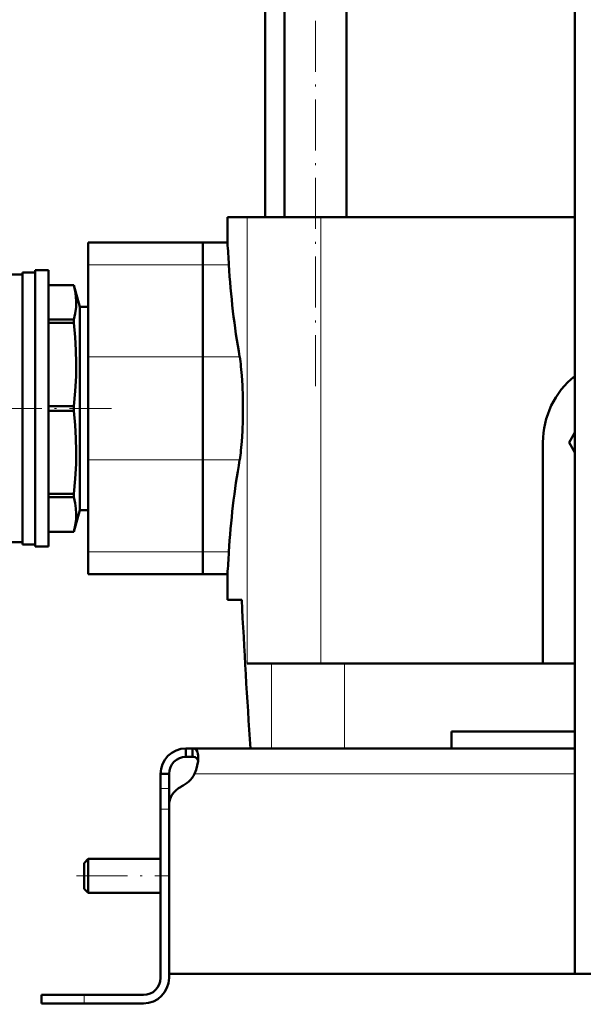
# Model space of a CAD drawing. Extents: x -1358 to 1757, y -1691 to 755.
# Tile 40 of 100: x -1154 to -1022, y -456 to -225. Entities that reach past the tile are written whole.
import ezdxf

# ---------------------------------------------------------------- set-up
doc = ezdxf.new("R2010")
doc.units = 0
doc.linetypes.add('DASHDOT', pattern=[18.5, 12, -3, 0.5, -3])

msp = doc.modelspace()

# ---------------------------------------------------------------- linework, layer by layer
at = {"color": 7, "linetype": 'DASHDOT', "lineweight": 18}
for p, q in [((-1084.77, -310.88), (-1084.77, 166.42)), ((-1198.18, -316.1), (-1132.78, -316.1)), ((-1141.03, -426.1), (-1119.43, -426.1))]:
    msp.add_line(p, q, dxfattribs=at)
at = {"color": 7, "lineweight": 50}
for p, q in [((-1077.47, -271.1), (-1077.47, 126.65)), ((-1023.73, -449.1), (-1023.73, 126.65)), ((-1096.58, -271.1), (-1096.58, 104.53)), ((-1092.07, -271.1), (-1092.07, 104.57)), ((-1100.84, -271.1), (-1105.48, -271.1)), ((-1105.48, -277.1), (-1105.48, -271.1)), ((-1083.47, -271.1), (-1100.84, -271.1)), ((-1023.73, -271.1), (-1083.47, -271.1)), ((-1138.23, -282.33), (-1138.23, -277.1)), ((-1111.23, -277.1), (-1138.23, -277.1)), ((-1111.23, -282.33), (-1111.23, -277.1)), ((-1111.23, -277.1), (-1105.48, -277.1)), ((-1111.23, -277.1), (-1111.23, -282.33)), ((-1138.23, -282.33), (-1138.23, -303.98)), ((-1111.23, -282.33), (-1111.23, -303.98)), ((-1111.23, -303.98), (-1111.23, -282.33)), ((-1161.73, -284.6), (-1153.73, -284.6)), ((-1153.73, -316.1), (-1153.73, -284.1)), ((-1153.73, -284.1), (-1150.73, -284.1)), ((-1150.73, -348.6), (-1150.73, -283.6)), ((-1150.73, -283.6), (-1147.61, -283.6)), ((-1147.61, -348.6), (-1147.61, -283.6)), ((-1147.61, -287.1), (-1141.59, -287.1)), ((-1147.61, -287.11), (-1141.59, -287.11)), ((-1141.59, -287.11), (-1141.59, -287.1)), ((-1141.59, -287.1), (-1140.23, -292.2)), ((-1140.23, -292.2), (-1138.23, -292.2)), ((-1140.23, -340), (-1140.23, -292.2)), ((-1147.61, -295.21), (-1141.59, -295.21)), ((-1147.61, -295.99), (-1141.59, -295.99)), ((-1141.59, -295.99), (-1141.59, -295.21)), ((-1138.23, -328.23), (-1138.23, -303.98)), ((-1111.23, -328.23), (-1111.23, -303.98)), ((-1111.23, -303.98), (-1111.23, -328.23)), ((-1153.73, -348.1), (-1153.73, -316.1)), ((-1147.61, -315.55), (-1141.59, -315.55)), ((-1147.61, -316.66), (-1141.59, -316.66)), ((-1141.59, -316.66), (-1141.59, -315.55)), ((-1023.73, -321.75), (-1025.08, -324.1)), ((-1031.23, -376.1), (-1031.23, -324.1)), ((-1025.08, -324.1), (-1023.73, -326.45)), ((-1138.23, -328.23), (-1138.23, -349.88)), ((-1111.23, -328.23), (-1111.23, -349.88)), ((-1111.23, -349.88), (-1111.23, -328.23)), ((-1147.61, -336.21), (-1141.59, -336.21)), ((-1147.61, -337), (-1141.59, -337)), ((-1141.59, -337), (-1141.59, -336.21)), ((-1140.23, -340), (-1141.59, -345.1)), ((-1138.23, -340), (-1140.23, -340)), ((-1147.61, -345.1), (-1141.59, -345.1)), ((-1147.61, -345.1), (-1141.59, -345.1)), ((-1141.59, -345.1), (-1141.59, -345.1)), ((-1165.73, -347.6), (-1153.73, -347.6)), ((-1153.73, -348.1), (-1150.73, -348.1)), ((-1147.61, -348.6), (-1150.73, -348.6)), ((-1138.23, -355.1), (-1138.23, -349.88)), ((-1111.23, -355.1), (-1111.23, -349.88)), ((-1111.23, -349.88), (-1111.23, -355.1)), ((-1111.23, -355.1), (-1138.23, -355.1)), ((-1111.23, -355.1), (-1105.48, -355.1)), ((-1105.48, -361.1), (-1105.48, -355.1)), ((-1102.12, -361.1), (-1105.48, -361.1)), ((-1100.84, -376.1), (-1095.12, -376.1)), ((-1095.12, -376.1), (-1077.91, -376.1)), ((-1077.91, -376.1), (-1023.73, -376.1)), ((-1052.73, -396.1), (-1052.73, -392.1)), ((-1023.73, -392.1), (-1052.73, -392.1)), ((-1115.23, -396.1), (-1115.23, -398.1)), ((-1113.69, -396.1), (-1115.23, -396.1)), ((-1113.69, -396.1), (-1113.69, -398.1)), ((-1023.73, -396.1), (-1113.69, -396.1)), ((-1113.69, -398.1), (-1115.23, -398.1)), ((-1121.23, -402.1), (-1119.23, -402.1)), ((-1121.23, -405.52), (-1121.23, -402.1)), ((-1119.23, -405.52), (-1119.23, -402.1)), ((-1121.23, -410.35), (-1121.23, -405.52)), ((-1119.23, -409.62), (-1119.23, -405.52)), ((-1119.23, -409.62), (-1119.23, -449.1)), ((-1121.23, -410.35), (-1121.23, -450.1)), ((-1119.23, -450.1), (-1119.23, -410.35)), ((-1139.23, -423.1), (-1138.23, -422.1)), ((-1139.23, -426.1), (-1139.23, -423.1)), ((-1138.23, -426.1), (-1138.23, -422.1)), ((-1138.23, -422.1), (-1121.23, -422.1)), ((-1139.23, -429.1), (-1139.23, -426.1)), ((-1138.23, -430.1), (-1138.23, -426.1)), ((-1139.23, -429.1), (-1138.23, -430.1)), ((-1138.23, -430.1), (-1121.23, -430.1)), ((-1011.23, -449.1), (-1119.23, -449.1)), ((-1019.73, -449.1), (-1023.73, -449.1)), ((-1149.23, -454.1), (-1149.23, -456.1)), ((-1149.23, -454.1), (-1139.23, -454.1)), ((-1149.23, -456.1), (-1139.23, -456.1)), ((-1125.23, -454.1), (-1139.23, -454.1)), ((-1139.23, -456.1), (-1125.23, -456.1))]:
    msp.add_line(p, q, dxfattribs=at)
at = {"color": 7, "lineweight": 18}
for p, q in [((-1100.84, -271.1), (-1100.84, -376.1)), ((-1083.47, -271.1), (-1083.47, -376.1)), ((-1111.23, -282.33), (-1138.23, -282.33)), ((-1105.14, -282.33), (-1111.23, -282.33)), ((-1111.23, -303.98), (-1138.23, -303.98)), ((-1111.23, -303.98), (-1102.6, -303.98)), ((-1111.23, -328.23), (-1138.23, -328.23)), ((-1102.6, -328.23), (-1111.23, -328.23)), ((-1111.23, -349.88), (-1138.23, -349.88)), ((-1105.14, -349.88), (-1111.23, -349.88)), ((-1095.12, -376.1), (-1095.12, -396.1)), ((-1077.91, -376.1), (-1077.91, -396.1)), ((-1023.73, -402.1), (-1113.2, -402.1)), ((-1121.23, -405.52), (-1119.23, -405.52)), ((-1121.23, -410.35), (-1119.23, -410.35)), ((-1139.23, -454.1), (-1139.23, -456.1))]:
    msp.add_line(p, q, dxfattribs=at)
at = {"color": 7, "linetype": 'DASHDOT', "lineweight": 18, "ltscale": 0.060001}
msp.add_line((-1121.43, -410.35), (-1119.03, -410.35), dxfattribs=at)
at = {"color": 7, "linetype": 'DASHDOT', "lineweight": 18, "ltscale": 0.060015}
msp.add_line((-1139.23, -453.9), (-1139.23, -456.3), dxfattribs=at)
at = {"color": 7, "lineweight": 50}
for points in [[(-1141.59, -295.21), (-1141.28, -293.75), (-1141.1, -292.29), (-1141.06, -291.03), (-1141.12, -289.77), (-1141.29, -288.5), (-1141.59, -287.11)], [(-1141.59, -315.55), (-1141.28, -312.03), (-1141.1, -308.51), (-1141.06, -305.46), (-1141.12, -302.41), (-1141.29, -299.36), (-1141.59, -295.99)], [(-1101.84, -316.1), (-1101.87, -313.4), (-1101.96, -310.74), (-1102.1, -308.35), (-1102.29, -306.21)], [(-1141.59, -336.21), (-1141.28, -332.7), (-1141.1, -329.17), (-1141.06, -326.12), (-1141.12, -323.07), (-1141.29, -320.03), (-1141.59, -316.66)], [(-1102.29, -325.99), (-1102.11, -323.86), (-1101.96, -321.49), (-1101.87, -318.82), (-1101.84, -316.1)], [(-1141.59, -345.1), (-1141.28, -343.64), (-1141.1, -342.18), (-1141.06, -340.92), (-1141.12, -339.65), (-1141.29, -338.39), (-1141.59, -337)], [(-1112.35, -398.22), (-1112.37, -397.77), (-1112.42, -397.36), (-1112.55, -396.89), (-1112.75, -396.53), (-1113.01, -396.27), (-1113.32, -396.14), (-1113.69, -396.1)], [(-1112.39, -399.04), (-1112.53, -398.66), (-1112.76, -398.38), (-1113.08, -398.19), (-1113.48, -398.11), (-1113.69, -398.1)], [(-1113.2, -402.1), (-1112.83, -401.11), (-1112.57, -400.11), (-1112.4, -399.13), (-1112.35, -398.22)]]:
    msp.add_lwpolyline(points, dxfattribs=at)
for centre, radius, start, end in [((-1676.15, -316.46), 572.03, 3.4209, 3.9453), ((-914.29, -270.87), 191.2, 183.435, 189.9711), ((-1136.62, -309.69), 34.5, 5.7888, 9.5347), ((-1011.23, -324.1), 20, 128.6823, 180), ((-1136.62, -322.51), 34.5, 350.4653, 354.2112), ((-914.29, -361.33), 191.2, 170.0289, 176.565), ((-1676.16, -315.74), 572.04, 356.0547, 356.5791), ((1393.91, -232.4), 2499.35, 182.95181, 183.75555), ((-1115.23, -402.1), 6, 90, 180), ((-1115.23, -402.1), 4, 90, 180), ((-1119.35, -398.76), 7, 295.2697, 331.517), ((-1114.23, -409.62), 5, 115.2697, 180), ((-1125.23, -450.1), 4, 270, 0), ((-1125.23, -450.1), 6, 270, 0)]:
    msp.add_arc(centre, radius, start, end, dxfattribs=at)

doc.saveas('drawing.dxf')
